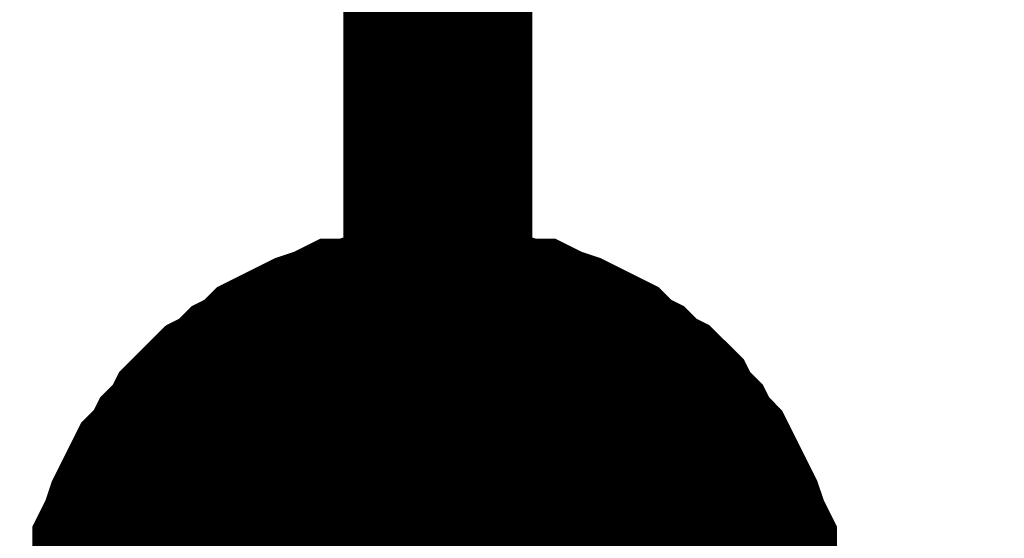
# Model space of a CAD drawing. Header units: inches. Extents: x 0 to 17, y 0 to 11.
# Tile 33 of 114: x 3.5745 to 3.636, y 5.7564 to 5.7888. Entities that reach past the tile are written whole.
import ezdxf

# ---------------------------------------------------------------- set-up
doc = ezdxf.new("R2010")
doc.units = ezdxf.units.IN
doc.header["$MEASUREMENT"] = 0
doc.layers.add('Sheet', color=255, linetype='Continuous')

msp = doc.modelspace()

# ---------------------------------------------------------------- linework, layer by layer
at = {"layer": 'Sheet'}
for points in [[(4.450606, 5.849697, 0.0118, 0.0118, 0), (4.450606, 5.749784, 0.0118, 0.0118, 0), (4.050583, 5.749784, 0.0118, 0.0118, 0), (3.600606, 5.749784, 0.0118, 0.0118, 0), (3.600606, 5.849697, 0.0118, 0.0118, 0)], [(3.580387, 5.749784, 0.0118, 0.0118, 0), (3.580387, 5.750973, 0.0118, 0.0118, 0), (3.580387, 5.751766, 0.0118, 0.0118, 0), (3.580784, 5.752956, 0.0118, 0.0118, 0), (3.580784, 5.753749, 0.0118, 0.0118, 0), (3.58118, 5.754938, 0.0118, 0.0118, 0), (3.58118, 5.755731, 0.0118, 0.0118, 0), (3.581576, 5.756524, 0.0118, 0.0118, 0), (3.581973, 5.757713, 0.0118, 0.0118, 0), (3.582369, 5.758506, 0.0118, 0.0118, 0), (3.582766, 5.759299, 0.0118, 0.0118, 0), (3.583162, 5.760092, 0.0118, 0.0118, 0), (3.583955, 5.760885, 0.0118, 0.0118, 0), (3.584352, 5.761678, 0.0118, 0.0118, 0), (3.585145, 5.762471, 0.0118, 0.0118, 0), (3.585541, 5.763264, 0.0118, 0.0118, 0), (3.586334, 5.764057, 0.0118, 0.0118, 0), (3.587127, 5.76485, 0.0118, 0.0118, 0), (3.58792, 5.765247, 0.0118, 0.0118, 0), (3.588713, 5.76604, 0.0118, 0.0118, 0), (3.589506, 5.766436, 0.0118, 0.0118, 0), (3.590299, 5.767229, 0.0118, 0.0118, 0), (3.591091, 5.767625, 0.0118, 0.0118, 0), (3.591884, 5.768022, 0.0118, 0.0118, 0), (3.592677, 5.768418, 0.0118, 0.0118, 0), (3.593867, 5.768815, 0.0118, 0.0118, 0), (3.59466, 5.769211, 0.0118, 0.0118, 0), (3.595452, 5.769211, 0.0118, 0.0118, 0), (3.596642, 5.769608, 0.0118, 0.0118, 0), (3.597435, 5.769608, 0.0118, 0.0118, 0), (3.598624, 5.770004, 0.0118, 0.0118, 0), (3.599417, 5.770004, 0.0118, 0.0118, 0), (3.600606, 5.770004, 0.0118, 0.0118, 0)], [(3.580387, 5.749784, 0.0118, 0.0118, 0), (3.580387, 5.750973, 0.0118, 0.0118, 0), (3.580387, 5.751766, 0.0118, 0.0118, 0), (3.580784, 5.752956, 0.0118, 0.0118, 0), (3.580784, 5.753749, 0.0118, 0.0118, 0), (3.58118, 5.754938, 0.0118, 0.0118, 0), (3.58118, 5.755731, 0.0118, 0.0118, 0), (3.581576, 5.756524, 0.0118, 0.0118, 0), (3.581973, 5.757713, 0.0118, 0.0118, 0), (3.582369, 5.758506, 0.0118, 0.0118, 0), (3.582766, 5.759299, 0.0118, 0.0118, 0), (3.583162, 5.760092, 0.0118, 0.0118, 0), (3.583955, 5.760885, 0.0118, 0.0118, 0), (3.584352, 5.761678, 0.0118, 0.0118, 0), (3.585145, 5.762471, 0.0118, 0.0118, 0), (3.585541, 5.763264, 0.0118, 0.0118, 0), (3.586334, 5.764057, 0.0118, 0.0118, 0), (3.587127, 5.76485, 0.0118, 0.0118, 0), (3.58792, 5.765247, 0.0118, 0.0118, 0), (3.588713, 5.76604, 0.0118, 0.0118, 0), (3.589506, 5.766436, 0.0118, 0.0118, 0), (3.590299, 5.767229, 0.0118, 0.0118, 0), (3.591091, 5.767625, 0.0118, 0.0118, 0), (3.591884, 5.768022, 0.0118, 0.0118, 0), (3.592677, 5.768418, 0.0118, 0.0118, 0), (3.593867, 5.768815, 0.0118, 0.0118, 0), (3.59466, 5.769211, 0.0118, 0.0118, 0), (3.595452, 5.769211, 0.0118, 0.0118, 0), (3.596642, 5.769608, 0.0118, 0.0118, 0), (3.597435, 5.769608, 0.0118, 0.0118, 0), (3.598624, 5.770004, 0.0118, 0.0118, 0), (3.599417, 5.770004, 0.0118, 0.0118, 0), (3.600606, 5.770004, 0.0118, 0.0118, 0)], [(3.580387, 5.749784, 0.0118, 0.0118, 0), (3.580387, 5.750973, 0.0118, 0.0118, 0), (3.580387, 5.751766, 0.0118, 0.0118, 0), (3.580784, 5.752956, 0.0118, 0.0118, 0), (3.580784, 5.753749, 0.0118, 0.0118, 0), (3.58118, 5.754938, 0.0118, 0.0118, 0), (3.58118, 5.755731, 0.0118, 0.0118, 0), (3.581576, 5.756524, 0.0118, 0.0118, 0), (3.581973, 5.757713, 0.0118, 0.0118, 0), (3.582369, 5.758506, 0.0118, 0.0118, 0), (3.582766, 5.759299, 0.0118, 0.0118, 0), (3.583162, 5.760092, 0.0118, 0.0118, 0), (3.583955, 5.760885, 0.0118, 0.0118, 0), (3.584352, 5.761678, 0.0118, 0.0118, 0), (3.585145, 5.762471, 0.0118, 0.0118, 0), (3.585541, 5.763264, 0.0118, 0.0118, 0), (3.586334, 5.764057, 0.0118, 0.0118, 0), (3.587127, 5.76485, 0.0118, 0.0118, 0), (3.58792, 5.765247, 0.0118, 0.0118, 0), (3.588713, 5.76604, 0.0118, 0.0118, 0), (3.589506, 5.766436, 0.0118, 0.0118, 0), (3.590299, 5.767229, 0.0118, 0.0118, 0), (3.591091, 5.767625, 0.0118, 0.0118, 0), (3.591884, 5.768022, 0.0118, 0.0118, 0), (3.592677, 5.768418, 0.0118, 0.0118, 0), (3.593867, 5.768815, 0.0118, 0.0118, 0), (3.59466, 5.769211, 0.0118, 0.0118, 0), (3.595452, 5.769211, 0.0118, 0.0118, 0), (3.596642, 5.769608, 0.0118, 0.0118, 0), (3.597435, 5.769608, 0.0118, 0.0118, 0), (3.598624, 5.770004, 0.0118, 0.0118, 0), (3.599417, 5.770004, 0.0118, 0.0118, 0), (3.600606, 5.770004, 0.0118, 0.0118, 0)], [(3.580387, 5.749784, 0.0118, 0.0118, 0), (3.580387, 5.750973, 0.0118, 0.0118, 0), (3.580387, 5.751766, 0.0118, 0.0118, 0), (3.580784, 5.752956, 0.0118, 0.0118, 0), (3.580784, 5.753749, 0.0118, 0.0118, 0), (3.58118, 5.754938, 0.0118, 0.0118, 0), (3.58118, 5.755731, 0.0118, 0.0118, 0), (3.581576, 5.756524, 0.0118, 0.0118, 0), (3.581973, 5.757713, 0.0118, 0.0118, 0), (3.582369, 5.758506, 0.0118, 0.0118, 0), (3.582766, 5.759299, 0.0118, 0.0118, 0), (3.583162, 5.760092, 0.0118, 0.0118, 0), (3.583955, 5.760885, 0.0118, 0.0118, 0), (3.584352, 5.761678, 0.0118, 0.0118, 0), (3.585145, 5.762471, 0.0118, 0.0118, 0), (3.585541, 5.763264, 0.0118, 0.0118, 0), (3.586334, 5.764057, 0.0118, 0.0118, 0), (3.587127, 5.76485, 0.0118, 0.0118, 0), (3.58792, 5.765247, 0.0118, 0.0118, 0), (3.588713, 5.76604, 0.0118, 0.0118, 0), (3.589506, 5.766436, 0.0118, 0.0118, 0), (3.590299, 5.767229, 0.0118, 0.0118, 0), (3.591091, 5.767625, 0.0118, 0.0118, 0), (3.591884, 5.768022, 0.0118, 0.0118, 0), (3.592677, 5.768418, 0.0118, 0.0118, 0), (3.593867, 5.768815, 0.0118, 0.0118, 0), (3.59466, 5.769211, 0.0118, 0.0118, 0), (3.595452, 5.769211, 0.0118, 0.0118, 0), (3.596642, 5.769608, 0.0118, 0.0118, 0), (3.597435, 5.769608, 0.0118, 0.0118, 0), (3.598624, 5.770004, 0.0118, 0.0118, 0), (3.599417, 5.770004, 0.0118, 0.0118, 0), (3.600606, 5.770004, 0.0118, 0.0118, 0)], [(3.600606, 5.770004, 0.0118, 0.0118, 0), (3.600606, 5.770004, 0.0118, 0.0118, 0)], [(3.600606, 5.770004, 0.0118, 0.0118, 0), (3.601796, 5.770004, 0.0118, 0.0118, 0), (3.602589, 5.770004, 0.0118, 0.0118, 0), (3.603778, 5.769608, 0.0118, 0.0118, 0), (3.604571, 5.769608, 0.0118, 0.0118, 0), (3.60576, 5.769211, 0.0118, 0.0118, 0), (3.606553, 5.769211, 0.0118, 0.0118, 0), (3.607346, 5.768815, 0.0118, 0.0118, 0), (3.608535, 5.768418, 0.0118, 0.0118, 0), (3.609328, 5.768022, 0.0118, 0.0118, 0), (3.610121, 5.767625, 0.0118, 0.0118, 0), (3.610914, 5.767229, 0.0118, 0.0118, 0), (3.611707, 5.766436, 0.0118, 0.0118, 0), (3.6125, 5.76604, 0.0118, 0.0118, 0), (3.613293, 5.765247, 0.0118, 0.0118, 0), (3.614086, 5.76485, 0.0118, 0.0118, 0), (3.614879, 5.764057, 0.0118, 0.0118, 0), (3.615275, 5.763264, 0.0118, 0.0118, 0), (3.616068, 5.762471, 0.0118, 0.0118, 0), (3.616465, 5.761678, 0.0118, 0.0118, 0), (3.617257, 5.760885, 0.0118, 0.0118, 0), (3.617654, 5.760092, 0.0118, 0.0118, 0), (3.61805, 5.759299, 0.0118, 0.0118, 0), (3.618447, 5.758506, 0.0118, 0.0118, 0), (3.618843, 5.757713, 0.0118, 0.0118, 0), (3.61924, 5.756524, 0.0118, 0.0118, 0), (3.619636, 5.755731, 0.0118, 0.0118, 0), (3.619636, 5.754938, 0.0118, 0.0118, 0), (3.620033, 5.753749, 0.0118, 0.0118, 0), (3.620033, 5.752956, 0.0118, 0.0118, 0), (3.620429, 5.751766, 0.0118, 0.0118, 0), (3.620429, 5.750973, 0.0118, 0.0118, 0), (3.620429, 5.749784, 0.0118, 0.0118, 0)], [(3.600606, 5.770004, 0.0118, 0.0118, 0), (3.600606, 5.770004, 0.0118, 0.0118, 0)], [(3.600606, 5.770004, 0.0118, 0.0118, 0), (3.601796, 5.770004, 0.0118, 0.0118, 0), (3.602589, 5.770004, 0.0118, 0.0118, 0), (3.603778, 5.769608, 0.0118, 0.0118, 0), (3.604571, 5.769608, 0.0118, 0.0118, 0), (3.60576, 5.769211, 0.0118, 0.0118, 0), (3.606553, 5.769211, 0.0118, 0.0118, 0), (3.607346, 5.768815, 0.0118, 0.0118, 0), (3.608535, 5.768418, 0.0118, 0.0118, 0), (3.609328, 5.768022, 0.0118, 0.0118, 0), (3.610121, 5.767625, 0.0118, 0.0118, 0), (3.610914, 5.767229, 0.0118, 0.0118, 0), (3.611707, 5.766436, 0.0118, 0.0118, 0), (3.6125, 5.76604, 0.0118, 0.0118, 0), (3.613293, 5.765247, 0.0118, 0.0118, 0), (3.614086, 5.76485, 0.0118, 0.0118, 0), (3.614879, 5.764057, 0.0118, 0.0118, 0), (3.615275, 5.763264, 0.0118, 0.0118, 0), (3.616068, 5.762471, 0.0118, 0.0118, 0), (3.616465, 5.761678, 0.0118, 0.0118, 0), (3.617257, 5.760885, 0.0118, 0.0118, 0), (3.617654, 5.760092, 0.0118, 0.0118, 0), (3.61805, 5.759299, 0.0118, 0.0118, 0), (3.618447, 5.758506, 0.0118, 0.0118, 0), (3.618843, 5.757713, 0.0118, 0.0118, 0), (3.61924, 5.756524, 0.0118, 0.0118, 0), (3.619636, 5.755731, 0.0118, 0.0118, 0), (3.619636, 5.754938, 0.0118, 0.0118, 0), (3.620033, 5.753749, 0.0118, 0.0118, 0), (3.620033, 5.752956, 0.0118, 0.0118, 0), (3.620429, 5.751766, 0.0118, 0.0118, 0), (3.620429, 5.750973, 0.0118, 0.0118, 0), (3.620429, 5.749784, 0.0118, 0.0118, 0)], [(3.600606, 5.770004, 0.0118, 0.0118, 0), (3.600606, 5.770004, 0.0118, 0.0118, 0)], [(3.600606, 5.770004, 0.0118, 0.0118, 0), (3.601796, 5.770004, 0.0118, 0.0118, 0), (3.602589, 5.770004, 0.0118, 0.0118, 0), (3.603778, 5.769608, 0.0118, 0.0118, 0), (3.604571, 5.769608, 0.0118, 0.0118, 0), (3.60576, 5.769211, 0.0118, 0.0118, 0), (3.606553, 5.769211, 0.0118, 0.0118, 0), (3.607346, 5.768815, 0.0118, 0.0118, 0), (3.608535, 5.768418, 0.0118, 0.0118, 0), (3.609328, 5.768022, 0.0118, 0.0118, 0), (3.610121, 5.767625, 0.0118, 0.0118, 0), (3.610914, 5.767229, 0.0118, 0.0118, 0), (3.611707, 5.766436, 0.0118, 0.0118, 0), (3.6125, 5.76604, 0.0118, 0.0118, 0), (3.613293, 5.765247, 0.0118, 0.0118, 0), (3.614086, 5.76485, 0.0118, 0.0118, 0), (3.614879, 5.764057, 0.0118, 0.0118, 0), (3.615275, 5.763264, 0.0118, 0.0118, 0), (3.616068, 5.762471, 0.0118, 0.0118, 0), (3.616465, 5.761678, 0.0118, 0.0118, 0), (3.617257, 5.760885, 0.0118, 0.0118, 0), (3.617654, 5.760092, 0.0118, 0.0118, 0), (3.61805, 5.759299, 0.0118, 0.0118, 0), (3.618447, 5.758506, 0.0118, 0.0118, 0), (3.618843, 5.757713, 0.0118, 0.0118, 0), (3.61924, 5.756524, 0.0118, 0.0118, 0), (3.619636, 5.755731, 0.0118, 0.0118, 0), (3.619636, 5.754938, 0.0118, 0.0118, 0), (3.620033, 5.753749, 0.0118, 0.0118, 0), (3.620033, 5.752956, 0.0118, 0.0118, 0), (3.620429, 5.751766, 0.0118, 0.0118, 0), (3.620429, 5.750973, 0.0118, 0.0118, 0), (3.620429, 5.749784, 0.0118, 0.0118, 0)], [(3.600606, 5.770004, 0.0118, 0.0118, 0), (3.600606, 5.770004, 0.0118, 0.0118, 0)], [(3.600606, 5.770004, 0.0118, 0.0118, 0), (3.601796, 5.770004, 0.0118, 0.0118, 0), (3.602589, 5.770004, 0.0118, 0.0118, 0), (3.603778, 5.769608, 0.0118, 0.0118, 0), (3.604571, 5.769608, 0.0118, 0.0118, 0), (3.60576, 5.769211, 0.0118, 0.0118, 0), (3.606553, 5.769211, 0.0118, 0.0118, 0), (3.607346, 5.768815, 0.0118, 0.0118, 0), (3.608535, 5.768418, 0.0118, 0.0118, 0), (3.609328, 5.768022, 0.0118, 0.0118, 0), (3.610121, 5.767625, 0.0118, 0.0118, 0), (3.610914, 5.767229, 0.0118, 0.0118, 0), (3.611707, 5.766436, 0.0118, 0.0118, 0), (3.6125, 5.76604, 0.0118, 0.0118, 0), (3.613293, 5.765247, 0.0118, 0.0118, 0), (3.614086, 5.76485, 0.0118, 0.0118, 0), (3.614879, 5.764057, 0.0118, 0.0118, 0), (3.615275, 5.763264, 0.0118, 0.0118, 0), (3.616068, 5.762471, 0.0118, 0.0118, 0), (3.616465, 5.761678, 0.0118, 0.0118, 0), (3.617257, 5.760885, 0.0118, 0.0118, 0), (3.617654, 5.760092, 0.0118, 0.0118, 0), (3.61805, 5.759299, 0.0118, 0.0118, 0), (3.618447, 5.758506, 0.0118, 0.0118, 0), (3.618843, 5.757713, 0.0118, 0.0118, 0), (3.61924, 5.756524, 0.0118, 0.0118, 0), (3.619636, 5.755731, 0.0118, 0.0118, 0), (3.619636, 5.754938, 0.0118, 0.0118, 0), (3.620033, 5.753749, 0.0118, 0.0118, 0), (3.620033, 5.752956, 0.0118, 0.0118, 0), (3.620429, 5.751766, 0.0118, 0.0118, 0), (3.620429, 5.750973, 0.0118, 0.0118, 0), (3.620429, 5.749784, 0.0118, 0.0118, 0)], [(3.580784, 5.753749, 0.0039, 0.0039, 0), (3.58118, 5.754938, 0.0039, 0.0039, 0), (3.58118, 5.755731, 0.0039, 0.0039, 0), (3.581576, 5.756524, 0.0039, 0.0039, 0), (3.581973, 5.757713, 0.0039, 0.0039, 0), (3.582369, 5.758506, 0.0039, 0.0039, 0), (3.582766, 5.759299, 0.0039, 0.0039, 0), (3.583162, 5.760092, 0.0039, 0.0039, 0), (3.583955, 5.760885, 0.0039, 0.0039, 0), (3.584352, 5.761678, 0.0039, 0.0039, 0), (3.585145, 5.762471, 0.0039, 0.0039, 0), (3.585541, 5.763264, 0.0039, 0.0039, 0), (3.586334, 5.764057, 0.0039, 0.0039, 0), (3.587127, 5.76485, 0.0039, 0.0039, 0), (3.58792, 5.765247, 0.0039, 0.0039, 0), (3.588713, 5.76604, 0.0039, 0.0039, 0), (3.589506, 5.766436, 0.0039, 0.0039, 0), (3.590299, 5.767229, 0.0039, 0.0039, 0), (3.591091, 5.767625, 0.0039, 0.0039, 0), (3.591884, 5.768022, 0.0039, 0.0039, 0), (3.592677, 5.768418, 0.0039, 0.0039, 0), (3.593867, 5.768815, 0.0039, 0.0039, 0), (3.59466, 5.769211, 0.0039, 0.0039, 0), (3.595452, 5.769211, 0.0039, 0.0039, 0), (3.596642, 5.769608, 0.0039, 0.0039, 0), (3.597435, 5.769608, 0.0039, 0.0039, 0), (3.598624, 5.770004, 0.0039, 0.0039, 0), (3.599417, 5.770004, 0.0039, 0.0039, 0), (3.600606, 5.770004, 0.0039, 0.0039, 0)], [(3.580784, 5.753749, 0.0039, 0.0039, 0), (3.58118, 5.754938, 0.0039, 0.0039, 0), (3.58118, 5.755731, 0.0039, 0.0039, 0), (3.581576, 5.756524, 0.0039, 0.0039, 0), (3.581973, 5.757713, 0.0039, 0.0039, 0), (3.582369, 5.758506, 0.0039, 0.0039, 0), (3.582766, 5.759299, 0.0039, 0.0039, 0), (3.583162, 5.760092, 0.0039, 0.0039, 0), (3.583955, 5.760885, 0.0039, 0.0039, 0), (3.584352, 5.761678, 0.0039, 0.0039, 0), (3.585145, 5.762471, 0.0039, 0.0039, 0), (3.585541, 5.763264, 0.0039, 0.0039, 0), (3.586334, 5.764057, 0.0039, 0.0039, 0), (3.587127, 5.76485, 0.0039, 0.0039, 0), (3.58792, 5.765247, 0.0039, 0.0039, 0), (3.588713, 5.76604, 0.0039, 0.0039, 0), (3.589506, 5.766436, 0.0039, 0.0039, 0), (3.590299, 5.767229, 0.0039, 0.0039, 0), (3.591091, 5.767625, 0.0039, 0.0039, 0), (3.591884, 5.768022, 0.0039, 0.0039, 0), (3.592677, 5.768418, 0.0039, 0.0039, 0), (3.593867, 5.768815, 0.0039, 0.0039, 0), (3.59466, 5.769211, 0.0039, 0.0039, 0), (3.595452, 5.769211, 0.0039, 0.0039, 0), (3.596642, 5.769608, 0.0039, 0.0039, 0), (3.597435, 5.769608, 0.0039, 0.0039, 0), (3.598624, 5.770004, 0.0039, 0.0039, 0), (3.599417, 5.770004, 0.0039, 0.0039, 0), (3.600606, 5.770004, 0.0039, 0.0039, 0)], [(3.580784, 5.753749, 0.0039, 0.0039, 0), (3.58118, 5.754938, 0.0039, 0.0039, 0), (3.58118, 5.755731, 0.0039, 0.0039, 0), (3.581576, 5.756524, 0.0039, 0.0039, 0), (3.581973, 5.757713, 0.0039, 0.0039, 0), (3.582369, 5.758506, 0.0039, 0.0039, 0), (3.582766, 5.759299, 0.0039, 0.0039, 0), (3.583162, 5.760092, 0.0039, 0.0039, 0), (3.583955, 5.760885, 0.0039, 0.0039, 0), (3.584352, 5.761678, 0.0039, 0.0039, 0), (3.585145, 5.762471, 0.0039, 0.0039, 0), (3.585541, 5.763264, 0.0039, 0.0039, 0), (3.586334, 5.764057, 0.0039, 0.0039, 0), (3.587127, 5.76485, 0.0039, 0.0039, 0), (3.58792, 5.765247, 0.0039, 0.0039, 0), (3.588713, 5.76604, 0.0039, 0.0039, 0), (3.589506, 5.766436, 0.0039, 0.0039, 0), (3.590299, 5.767229, 0.0039, 0.0039, 0), (3.591091, 5.767625, 0.0039, 0.0039, 0), (3.591884, 5.768022, 0.0039, 0.0039, 0), (3.592677, 5.768418, 0.0039, 0.0039, 0), (3.593867, 5.768815, 0.0039, 0.0039, 0), (3.59466, 5.769211, 0.0039, 0.0039, 0), (3.595452, 5.769211, 0.0039, 0.0039, 0), (3.596642, 5.769608, 0.0039, 0.0039, 0), (3.597435, 5.769608, 0.0039, 0.0039, 0), (3.598624, 5.770004, 0.0039, 0.0039, 0), (3.599417, 5.770004, 0.0039, 0.0039, 0), (3.600606, 5.770004, 0.0039, 0.0039, 0)], [(3.580784, 5.753749, 0.0039, 0.0039, 0), (3.58118, 5.754938, 0.0039, 0.0039, 0), (3.58118, 5.755731, 0.0039, 0.0039, 0), (3.581576, 5.756524, 0.0039, 0.0039, 0), (3.581973, 5.757713, 0.0039, 0.0039, 0), (3.582369, 5.758506, 0.0039, 0.0039, 0), (3.582766, 5.759299, 0.0039, 0.0039, 0), (3.583162, 5.760092, 0.0039, 0.0039, 0), (3.583955, 5.760885, 0.0039, 0.0039, 0), (3.584352, 5.761678, 0.0039, 0.0039, 0), (3.585145, 5.762471, 0.0039, 0.0039, 0), (3.585541, 5.763264, 0.0039, 0.0039, 0), (3.586334, 5.764057, 0.0039, 0.0039, 0), (3.587127, 5.76485, 0.0039, 0.0039, 0), (3.58792, 5.765247, 0.0039, 0.0039, 0), (3.588713, 5.76604, 0.0039, 0.0039, 0), (3.589506, 5.766436, 0.0039, 0.0039, 0), (3.590299, 5.767229, 0.0039, 0.0039, 0), (3.591091, 5.767625, 0.0039, 0.0039, 0), (3.591884, 5.768022, 0.0039, 0.0039, 0), (3.592677, 5.768418, 0.0039, 0.0039, 0), (3.593867, 5.768815, 0.0039, 0.0039, 0), (3.59466, 5.769211, 0.0039, 0.0039, 0), (3.595452, 5.769211, 0.0039, 0.0039, 0), (3.596642, 5.769608, 0.0039, 0.0039, 0), (3.597435, 5.769608, 0.0039, 0.0039, 0), (3.598624, 5.770004, 0.0039, 0.0039, 0), (3.599417, 5.770004, 0.0039, 0.0039, 0), (3.600606, 5.770004, 0.0039, 0.0039, 0)], [(3.600606, 5.770004, 0.0039, 0.0039, 0), (3.600606, 5.770004, 0.0039, 0.0039, 0)], [(3.600606, 5.770004, 0.0039, 0.0039, 0), (3.601796, 5.770004, 0.0039, 0.0039, 0), (3.602589, 5.770004, 0.0039, 0.0039, 0), (3.603778, 5.769608, 0.0039, 0.0039, 0), (3.604571, 5.769608, 0.0039, 0.0039, 0), (3.60576, 5.769211, 0.0039, 0.0039, 0), (3.606553, 5.769211, 0.0039, 0.0039, 0), (3.607346, 5.768815, 0.0039, 0.0039, 0), (3.608535, 5.768418, 0.0039, 0.0039, 0), (3.609328, 5.768022, 0.0039, 0.0039, 0), (3.610121, 5.767625, 0.0039, 0.0039, 0), (3.610914, 5.767229, 0.0039, 0.0039, 0), (3.611707, 5.766436, 0.0039, 0.0039, 0), (3.6125, 5.76604, 0.0039, 0.0039, 0), (3.613293, 5.765247, 0.0039, 0.0039, 0), (3.614086, 5.76485, 0.0039, 0.0039, 0), (3.614879, 5.764057, 0.0039, 0.0039, 0), (3.615275, 5.763264, 0.0039, 0.0039, 0), (3.616068, 5.762471, 0.0039, 0.0039, 0), (3.616465, 5.761678, 0.0039, 0.0039, 0), (3.617257, 5.760885, 0.0039, 0.0039, 0), (3.617654, 5.760092, 0.0039, 0.0039, 0), (3.61805, 5.759299, 0.0039, 0.0039, 0), (3.618447, 5.758506, 0.0039, 0.0039, 0), (3.618843, 5.757713, 0.0039, 0.0039, 0), (3.61924, 5.756524, 0.0039, 0.0039, 0), (3.619636, 5.755731, 0.0039, 0.0039, 0), (3.619636, 5.754938, 0.0039, 0.0039, 0), (3.620033, 5.753749, 0.0039, 0.0039, 0)], [(3.600606, 5.770004, 0.0039, 0.0039, 0), (3.600606, 5.770004, 0.0039, 0.0039, 0)], [(3.600606, 5.770004, 0.0039, 0.0039, 0), (3.601796, 5.770004, 0.0039, 0.0039, 0), (3.602589, 5.770004, 0.0039, 0.0039, 0), (3.603778, 5.769608, 0.0039, 0.0039, 0), (3.604571, 5.769608, 0.0039, 0.0039, 0), (3.60576, 5.769211, 0.0039, 0.0039, 0), (3.606553, 5.769211, 0.0039, 0.0039, 0), (3.607346, 5.768815, 0.0039, 0.0039, 0), (3.608535, 5.768418, 0.0039, 0.0039, 0), (3.609328, 5.768022, 0.0039, 0.0039, 0), (3.610121, 5.767625, 0.0039, 0.0039, 0), (3.610914, 5.767229, 0.0039, 0.0039, 0), (3.611707, 5.766436, 0.0039, 0.0039, 0), (3.6125, 5.76604, 0.0039, 0.0039, 0), (3.613293, 5.765247, 0.0039, 0.0039, 0), (3.614086, 5.76485, 0.0039, 0.0039, 0), (3.614879, 5.764057, 0.0039, 0.0039, 0), (3.615275, 5.763264, 0.0039, 0.0039, 0), (3.616068, 5.762471, 0.0039, 0.0039, 0), (3.616465, 5.761678, 0.0039, 0.0039, 0), (3.617257, 5.760885, 0.0039, 0.0039, 0), (3.617654, 5.760092, 0.0039, 0.0039, 0), (3.61805, 5.759299, 0.0039, 0.0039, 0), (3.618447, 5.758506, 0.0039, 0.0039, 0), (3.618843, 5.757713, 0.0039, 0.0039, 0), (3.61924, 5.756524, 0.0039, 0.0039, 0), (3.619636, 5.755731, 0.0039, 0.0039, 0), (3.619636, 5.754938, 0.0039, 0.0039, 0), (3.620033, 5.753749, 0.0039, 0.0039, 0)], [(3.600606, 5.770004, 0.0039, 0.0039, 0), (3.600606, 5.770004, 0.0039, 0.0039, 0)], [(3.600606, 5.770004, 0.0039, 0.0039, 0), (3.601796, 5.770004, 0.0039, 0.0039, 0), (3.602589, 5.770004, 0.0039, 0.0039, 0), (3.603778, 5.769608, 0.0039, 0.0039, 0), (3.604571, 5.769608, 0.0039, 0.0039, 0), (3.60576, 5.769211, 0.0039, 0.0039, 0), (3.606553, 5.769211, 0.0039, 0.0039, 0), (3.607346, 5.768815, 0.0039, 0.0039, 0), (3.608535, 5.768418, 0.0039, 0.0039, 0), (3.609328, 5.768022, 0.0039, 0.0039, 0), (3.610121, 5.767625, 0.0039, 0.0039, 0), (3.610914, 5.767229, 0.0039, 0.0039, 0), (3.611707, 5.766436, 0.0039, 0.0039, 0), (3.6125, 5.76604, 0.0039, 0.0039, 0), (3.613293, 5.765247, 0.0039, 0.0039, 0), (3.614086, 5.76485, 0.0039, 0.0039, 0), (3.614879, 5.764057, 0.0039, 0.0039, 0), (3.615275, 5.763264, 0.0039, 0.0039, 0), (3.616068, 5.762471, 0.0039, 0.0039, 0), (3.616465, 5.761678, 0.0039, 0.0039, 0), (3.617257, 5.760885, 0.0039, 0.0039, 0), (3.617654, 5.760092, 0.0039, 0.0039, 0), (3.61805, 5.759299, 0.0039, 0.0039, 0), (3.618447, 5.758506, 0.0039, 0.0039, 0), (3.618843, 5.757713, 0.0039, 0.0039, 0), (3.61924, 5.756524, 0.0039, 0.0039, 0), (3.619636, 5.755731, 0.0039, 0.0039, 0), (3.619636, 5.754938, 0.0039, 0.0039, 0), (3.620033, 5.753749, 0.0039, 0.0039, 0)], [(3.600606, 5.770004, 0.0039, 0.0039, 0), (3.600606, 5.770004, 0.0039, 0.0039, 0)], [(3.600606, 5.770004, 0.0039, 0.0039, 0), (3.601796, 5.770004, 0.0039, 0.0039, 0), (3.602589, 5.770004, 0.0039, 0.0039, 0), (3.603778, 5.769608, 0.0039, 0.0039, 0), (3.604571, 5.769608, 0.0039, 0.0039, 0), (3.60576, 5.769211, 0.0039, 0.0039, 0), (3.606553, 5.769211, 0.0039, 0.0039, 0), (3.607346, 5.768815, 0.0039, 0.0039, 0), (3.608535, 5.768418, 0.0039, 0.0039, 0), (3.609328, 5.768022, 0.0039, 0.0039, 0), (3.610121, 5.767625, 0.0039, 0.0039, 0), (3.610914, 5.767229, 0.0039, 0.0039, 0), (3.611707, 5.766436, 0.0039, 0.0039, 0), (3.6125, 5.76604, 0.0039, 0.0039, 0), (3.613293, 5.765247, 0.0039, 0.0039, 0), (3.614086, 5.76485, 0.0039, 0.0039, 0), (3.614879, 5.764057, 0.0039, 0.0039, 0), (3.615275, 5.763264, 0.0039, 0.0039, 0), (3.616068, 5.762471, 0.0039, 0.0039, 0), (3.616465, 5.761678, 0.0039, 0.0039, 0), (3.617257, 5.760885, 0.0039, 0.0039, 0), (3.617654, 5.760092, 0.0039, 0.0039, 0), (3.61805, 5.759299, 0.0039, 0.0039, 0), (3.618447, 5.758506, 0.0039, 0.0039, 0), (3.618843, 5.757713, 0.0039, 0.0039, 0), (3.61924, 5.756524, 0.0039, 0.0039, 0), (3.619636, 5.755731, 0.0039, 0.0039, 0), (3.619636, 5.754938, 0.0039, 0.0039, 0), (3.620033, 5.753749, 0.0039, 0.0039, 0)]]:
    msp.add_lwpolyline(points, format="xyseb", dxfattribs=at)
msp.add_lwpolyline([(3.59, 5.75, 0.02, 0.02, 1), (3.61, 5.75, 0.02, 0.02, 1)], format="xyseb", close=True, dxfattribs=at)

doc.saveas('drawing.dxf')
